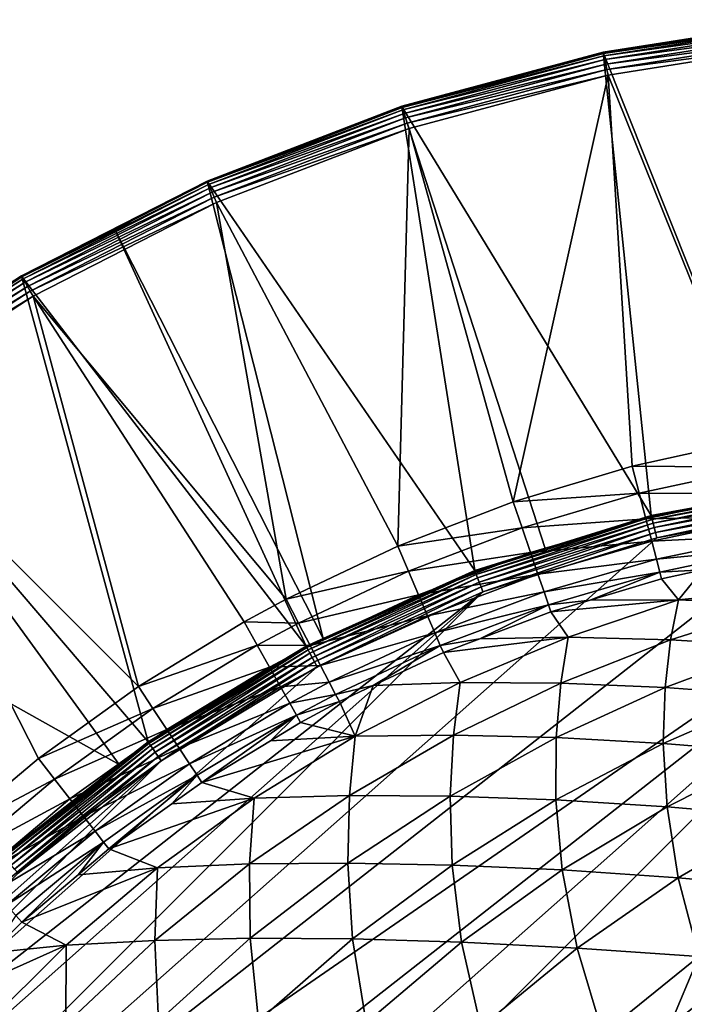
# Model space of a CAD drawing. Extents: x -924 to 924, y -425 to 424.
# Tile 8 of 52: x -712 to -571, y 212 to 422. Entities that reach past the tile are written whole.
import ezdxf

# ---------------------------------------------------------------- set-up
doc = ezdxf.new("R2010")
doc.units = 0
doc.linetypes.add('SOLIDLINE', pattern=[0])
doc.layers.add('BE3C_Starlet_I_Sil_8320CWVVK_1', color=252, linetype='SOLIDLINE')

msp = doc.modelspace()

# ---------------------------------------------------------------- linework, layer by layer
at = {"layer": 'BE3C_Starlet_I_Sil_8320CWVVK_1', "color": 252}
for points in [[(-588.163, 414.774, 570.384), (-544.298, 421.471, 571.6), (-544.324, 421.718, 570.384)], [(-588.163, 414.774, 570.384), (-544.324, 421.718, 570.384), (-566.234, 418.188, 569.143)], [(-588.111, 414.531, 571.6), (-544.298, 421.471, 571.6), (-588.163, 414.774, 570.384)], [(-588.111, 414.531, 571.6), (-544.242, 420.933, 572.718), (-544.298, 421.471, 571.6)], [(-587.999, 414.003, 572.718), (-544.242, 420.933, 572.718), (-588.111, 414.531, 571.6)], [(-587.999, 414.003, 572.718), (-544.158, 420.138, 573.669), (-544.242, 420.933, 572.718)], [(-587.833, 413.221, 573.669), (-544.158, 420.138, 573.669), (-587.999, 414.003, 572.718)], [(-587.833, 413.221, 573.669), (-544.053, 419.135, 574.393), (-544.158, 420.138, 573.669)], [(-587.623, 412.234, 574.393), (-544.053, 419.135, 574.393), (-587.833, 413.221, 573.669)], [(-587.623, 412.234, 574.393), (-543.932, 417.985, 574.846), (-544.053, 419.135, 574.393)], [(-566.234, 418.188, 569.143), (-588.151, 414.716, 569.143), (-588.163, 414.774, 570.384)], [(-566.234, 418.188, 569.143), (-550.864, 321.219, 4.14328), (-588.151, 414.716, 569.143)], [(-587.383, 411.103, 574.846), (-543.932, 417.985, 574.846), (-587.623, 412.234, 574.393)], [(-587.383, 411.103, 574.846), (-543.803, 416.76, 575), (-543.932, 417.985, 574.846)], [(-587.126, 409.898, 575), (-543.803, 416.76, 575), (-587.383, 411.103, 574.846)], [(-587.126, 409.898, 575), (-555.894, 332.473, 575), (-543.803, 416.76, 575)], [(-631.036, 403.287, 570.384), (-588.111, 414.531, 571.6), (-588.163, 414.774, 570.384)], [(-631.036, 403.287, 570.384), (-588.163, 414.774, 570.384), (-631.017, 403.23, 569.143)], [(-630.959, 403.05, 571.6), (-588.111, 414.531, 571.6), (-631.036, 403.287, 570.384)], [(-631.017, 403.23, 569.143), (-588.163, 414.774, 570.384), (-588.151, 414.716, 569.143)], [(-588.151, 414.716, 569.143), (-577.95, 316.256, 4.14328), (-631.017, 403.23, 569.143)], [(-630.959, 403.05, 571.6), (-587.999, 414.003, 572.718), (-588.111, 414.531, 571.6)], [(-630.792, 402.536, 572.718), (-587.999, 414.003, 572.718), (-630.959, 403.05, 571.6)], [(-630.792, 402.536, 572.718), (-587.833, 413.221, 573.669), (-587.999, 414.003, 572.718)], [(-630.545, 401.776, 573.669), (-587.833, 413.221, 573.669), (-630.792, 402.536, 572.718)], [(-630.545, 401.776, 573.669), (-587.623, 412.234, 574.393), (-587.833, 413.221, 573.669)], [(-588.151, 414.716, 569.143), (-550.864, 321.219, 4.14328), (-577.95, 316.256, 4.14328)], [(-630.233, 400.817, 574.393), (-587.623, 412.234, 574.393), (-630.545, 401.776, 573.669)], [(-630.233, 400.817, 574.393), (-587.383, 411.103, 574.846), (-587.623, 412.234, 574.393)], [(-629.876, 399.717, 574.846), (-587.383, 411.103, 574.846), (-630.233, 400.817, 574.393)], [(-629.876, 399.717, 574.846), (-587.126, 409.898, 575), (-587.383, 411.103, 574.846)], [(-629.495, 398.545, 575), (-587.126, 409.898, 575), (-629.876, 399.717, 574.846)], [(-629.495, 398.545, 575), (-607.306, 319.116, 575), (-587.126, 409.898, 575)], [(-607.306, 319.116, 575), (-581.966, 326.725, 575), (-587.126, 409.898, 575)], [(-587.126, 409.898, 575), (-581.966, 326.725, 575), (-555.894, 332.473, 575)], [(-672.473, 387.38, 570.384), (-630.959, 403.05, 571.6), (-631.036, 403.287, 570.384)], [(-672.473, 387.38, 570.384), (-631.036, 403.287, 570.384), (-672.449, 387.326, 569.143)], [(-672.372, 387.154, 571.6), (-630.959, 403.05, 571.6), (-672.473, 387.38, 570.384)], [(-672.449, 387.326, 569.143), (-631.036, 403.287, 570.384), (-631.017, 403.23, 569.143)], [(-631.017, 403.23, 569.143), (-615.502, 304.554, 4.14328), (-672.449, 387.326, 569.143)], [(-672.372, 387.154, 571.6), (-630.792, 402.536, 572.718), (-630.959, 403.05, 571.6)], [(-672.152, 386.66, 572.718), (-630.792, 402.536, 572.718), (-672.372, 387.154, 571.6)], [(-672.152, 386.66, 572.718), (-630.545, 401.776, 573.669), (-630.792, 402.536, 572.718)], [(-631.017, 403.23, 569.143), (-577.95, 316.256, 4.14328), (-600.483, 309.234, 4.14328)], [(-631.017, 403.23, 569.143), (-600.483, 309.234, 4.14328), (-615.502, 304.554, 4.14328)], [(-671.827, 385.93, 573.669), (-630.545, 401.776, 573.669), (-672.152, 386.66, 572.718)], [(-671.827, 385.93, 573.669), (-630.233, 400.817, 574.393), (-630.545, 401.776, 573.669)], [(-671.417, 385.008, 574.393), (-630.233, 400.817, 574.393), (-671.827, 385.93, 573.669)], [(-671.417, 385.008, 574.393), (-629.876, 399.717, 574.846), (-630.233, 400.817, 574.393)], [(-670.946, 383.952, 574.846), (-629.876, 399.717, 574.846), (-671.417, 385.008, 574.393)], [(-670.946, 383.952, 574.846), (-629.495, 398.545, 575), (-629.876, 399.717, 574.846)], [(-670.445, 382.826, 575), (-629.495, 398.545, 575), (-670.946, 383.952, 574.846)], [(-670.445, 382.826, 575), (-631.874, 309.668, 575), (-629.495, 398.545, 575)], [(-629.495, 398.545, 575), (-631.874, 309.668, 575), (-607.306, 319.116, 575)], [(-672.473, 387.38, 570.384), (-692.22, 377.253, 569.143), (-712.02, 367.23, 570.384)], [(-672.473, 387.38, 570.384), (-712.02, 367.23, 570.384), (-672.372, 387.154, 571.6)], [(-672.372, 387.154, 571.6), (-712.02, 367.23, 570.384), (-711.896, 367.015, 571.6)], [(-672.372, 387.154, 571.6), (-711.896, 367.015, 571.6), (-672.152, 386.66, 572.718)], [(-672.152, 386.66, 572.718), (-711.896, 367.015, 571.6), (-711.626, 366.547, 572.718)], [(-672.152, 386.66, 572.718), (-711.626, 366.547, 572.718), (-671.827, 385.93, 573.669)], [(-671.827, 385.93, 573.669), (-711.626, 366.547, 572.718), (-711.226, 365.855, 573.669)], [(-671.827, 385.93, 573.669), (-711.226, 365.855, 573.669), (-671.417, 385.008, 574.393)], [(-672.449, 387.326, 569.143), (-692.22, 377.253, 569.143), (-672.473, 387.38, 570.384)], [(-672.449, 387.326, 569.143), (-647.786, 290.024, 4.14328), (-692.22, 377.253, 569.143)], [(-672.449, 387.326, 569.143), (-615.502, 304.554, 4.14328), (-647.786, 290.024, 4.14328)], [(-671.417, 385.008, 574.393), (-711.226, 365.855, 573.669), (-710.722, 364.981, 574.393)], [(-671.417, 385.008, 574.393), (-710.722, 364.981, 574.393), (-670.946, 383.952, 574.846)], [(-670.946, 383.952, 574.846), (-710.722, 364.981, 574.393), (-710.144, 363.98, 574.846)], [(-670.946, 383.952, 574.846), (-710.144, 363.98, 574.846), (-670.445, 382.826, 575)], [(-670.445, 382.826, 575), (-710.144, 363.98, 574.846), (-709.528, 362.913, 575)], [(-709.528, 362.913, 575), (-655.666, 298.385, 575), (-670.445, 382.826, 575)], [(-670.445, 382.826, 575), (-655.666, 298.385, 575), (-631.874, 309.668, 575)], [(-692.22, 377.253, 569.143), (-711.991, 367.179, 569.143), (-712.02, 367.23, 570.384)], [(-692.22, 377.253, 569.143), (-651.37, 288.411, 4.14328), (-711.991, 367.179, 569.143)], [(-692.22, 377.253, 569.143), (-647.786, 290.024, 4.14328), (-651.37, 288.411, 4.14328)], [(-749.245, 343.056, 570.384), (-711.896, 367.015, 571.6), (-712.02, 367.23, 570.384)], [(-749.245, 343.056, 570.384), (-712.02, 367.23, 570.384), (-749.21, 343.008, 569.143)], [(-749.099, 342.855, 571.6), (-711.896, 367.015, 571.6), (-749.245, 343.056, 570.384)], [(-749.21, 343.008, 569.143), (-712.02, 367.23, 570.384), (-711.991, 367.179, 569.143)], [(-711.991, 367.179, 569.143), (-685.03, 268.063, 4.14328), (-749.21, 343.008, 569.143)], [(-749.099, 342.855, 571.6), (-711.626, 366.547, 572.718), (-711.896, 367.015, 571.6)], [(-711.991, 367.179, 569.143), (-651.37, 288.411, 4.14328), (-685.03, 268.063, 4.14328)], [(-748.781, 342.418, 572.718), (-711.626, 366.547, 572.718), (-749.099, 342.855, 571.6)], [(-748.781, 342.418, 572.718), (-711.226, 365.855, 573.669), (-711.626, 366.547, 572.718)], [(-748.311, 341.771, 573.669), (-711.226, 365.855, 573.669), (-748.781, 342.418, 572.718)], [(-748.311, 341.771, 573.669), (-710.722, 364.981, 574.393), (-711.226, 365.855, 573.669)], [(-747.718, 340.955, 574.393), (-710.722, 364.981, 574.393), (-748.311, 341.771, 573.669)], [(-747.718, 340.955, 574.393), (-710.144, 363.98, 574.846), (-710.722, 364.981, 574.393)], [(-747.039, 340.02, 574.846), (-710.144, 363.98, 574.846), (-747.718, 340.955, 574.393)], [(-747.039, 340.02, 574.846), (-709.528, 362.913, 575), (-710.144, 363.98, 574.846)], [(-746.315, 339.023, 575), (-709.528, 362.913, 575), (-747.039, 340.02, 574.846)], [(-746.315, 339.023, 575), (-687.116, 279.813, 575), (-709.528, 362.913, 575)], [(-687.116, 279.813, 575), (-664.564, 293.578, 575), (-709.528, 362.913, 575)], [(-709.528, 362.913, 575), (-664.564, 293.578, 575), (-655.666, 298.385, 575)], [(-749.21, 343.008, 569.143), (-691.219, 263.214, 4.14328), (-783.699, 315.08, 569.143)], [(-749.21, 343.008, 569.143), (-685.03, 268.063, 4.14328), (-691.219, 263.214, 4.14328)], [(-728.311, 247.751, 575), (-708.37, 264.52, 575), (-746.315, 339.023, 575)], [(-746.315, 339.023, 575), (-708.37, 264.52, 575), (-687.116, 279.813, 575)], [(-581.966, 326.725, 575), (-554.807, 326.517, 574.256), (-555.894, 332.473, 575)], [(-607.306, 319.116, 575), (-580.472, 320.971, 574.283), (-581.966, 326.725, 575)], [(-581.966, 326.725, 575), (-580.472, 320.971, 574.283), (-554.807, 326.517, 574.256)], [(-580.472, 320.971, 574.283), (-553.786, 320.916, 572.068), (-554.807, 326.517, 574.256)], [(-550.864, 321.219, 4.14328), (-539.221, 323.017, 3.02856), (-577.871, 315.934, 3.02856)], [(-577.732, 315.371, 2.02046), (-577.871, 315.934, 3.02856), (-539.221, 323.017, 3.02856)], [(-577.732, 315.371, 2.02046), (-539.221, 323.017, 3.02856), (-539.151, 322.442, 2.02046)], [(-500, 320.795), (820.794, -420), (-820.794, -420)], [(-500, 320.795), (-820.794, -420), (-820.794, 0)], [(-820.794, 0), (-818.456, 38.6675), (-500, 320.795)], [(-500, 320.795), (-818.456, 38.6675), (-811.473, 76.7712)], [(-500, 320.795), (-811.473, 76.7712), (-799.948, 113.755)], [(-799.948, 113.755), (-538.667, 318.456), (-500, 320.795)], [(-607.306, 319.116, 575), (-605.414, 313.583, 574.306), (-580.472, 320.971, 574.283)], [(-605.414, 313.583, 574.306), (-579.065, 315.547, 572.173), (-580.472, 320.971, 574.283)], [(-580.472, 320.971, 574.283), (-579.065, 315.547, 572.173), (-553.786, 320.916, 572.068)], [(-579.065, 315.547, 572.173), (-552.889, 316.003, 568.566), (-553.786, 320.916, 572.068)], [(-577.871, 315.934, 3.02856), (-577.95, 316.256, 4.14328), (-550.864, 321.219, 4.14328)], [(-577.541, 314.598, 1.17354), (-577.732, 315.371, 2.02046), (-539.151, 322.442, 2.02046)], [(-577.541, 314.598, 1.17354), (-539.151, 322.442, 2.02046), (-539.055, 321.651, 1.17354)], [(-577.309, 313.655, 0.53358), (-577.541, 314.598, 1.17354), (-539.055, 321.651, 1.17354)], [(-577.309, 313.655, 0.53358), (-539.055, 321.651, 1.17354), (-538.938, 320.687, 0.53358)], [(-577.048, 312.594, 0.13524), (-577.309, 313.655, 0.53358), (-538.938, 320.687, 0.53358)], [(-577.048, 312.594, 0.13524), (-538.938, 320.687, 0.53358), (-538.807, 319.602, 0.13524)], [(-799.948, 113.755), (-576.771, 311.473), (-538.667, 318.456)], [(-631.874, 309.668, 575), (-605.414, 313.583, 574.306), (-607.306, 319.116, 575)], [(-576.771, 311.473), (-577.048, 312.594, 0.13524), (-538.807, 319.602, 0.13524)], [(-576.771, 311.473), (-538.807, 319.602, 0.13524), (-538.667, 318.456)], [(-783.699, 315.08, 569.143), (-691.219, 263.214, 4.14328), (-715.993, 243.805, 4.14328)], [(-615.385, 304.244, 3.02856), (-600.483, 309.234, 4.14328), (-577.871, 315.934, 3.02856)], [(-615.179, 303.702, 2.02046), (-615.385, 304.244, 3.02856), (-577.871, 315.934, 3.02856)], [(-615.179, 303.702, 2.02046), (-577.871, 315.934, 3.02856), (-577.732, 315.371, 2.02046)], [(-614.897, 302.957, 1.17354), (-615.179, 303.702, 2.02046), (-577.732, 315.371, 2.02046)], [(-614.897, 302.957, 1.17354), (-577.732, 315.371, 2.02046), (-577.541, 314.598, 1.17354)], [(-614.552, 302.05, 0.53358), (-614.897, 302.957, 1.17354), (-577.541, 314.598, 1.17354)], [(-614.552, 302.05, 0.53358), (-577.541, 314.598, 1.17354), (-577.309, 313.655, 0.53358)], [(-605.414, 313.583, 574.306), (-603.627, 308.356, 572.264), (-579.065, 315.547, 572.173)], [(-603.627, 308.356, 572.264), (-577.823, 310.764, 568.791), (-579.065, 315.547, 572.173)], [(-577.871, 315.934, 3.02856), (-600.483, 309.234, 4.14328), (-577.95, 316.256, 4.14328)], [(-579.065, 315.547, 572.173), (-577.823, 310.764, 568.791), (-552.889, 316.003, 568.566)], [(-577.823, 310.764, 568.791), (-552.172, 312.07, 563.959), (-552.889, 316.003, 568.566)], [(-631.874, 309.668, 575), (-629.603, 304.369, 574.326), (-605.414, 313.583, 574.306)], [(-629.603, 304.369, 574.326), (-603.627, 308.356, 572.264), (-605.414, 313.583, 574.306)], [(-614.165, 301.028, 0.13524), (-614.552, 302.05, 0.53358), (-577.309, 313.655, 0.53358)], [(-614.165, 301.028, 0.13524), (-577.309, 313.655, 0.53358), (-577.048, 312.594, 0.13524)], [(-613.755, 299.948), (-614.165, 301.028, 0.13524), (-577.048, 312.594, 0.13524)], [(-613.755, 299.948), (-577.048, 312.594, 0.13524), (-576.771, 311.473)], [(-613.755, 299.948), (-576.771, 311.473), (-799.948, 113.755)], [(-603.627, 308.356, 572.264), (-602.044, 303.726, 568.986), (-577.823, 310.764, 568.791)], [(-602.044, 303.726, 568.986), (-576.819, 306.897, 564.33), (-577.823, 310.764, 568.791)], [(-577.823, 310.764, 568.791), (-576.819, 306.897, 564.33), (-552.172, 312.07, 563.959)], [(-576.819, 306.897, 564.33), (-551.676, 309.352, 558.521), (-552.172, 312.07, 563.959)], [(-655.666, 298.385, 575), (-629.603, 304.369, 574.326), (-631.874, 309.668, 575)], [(-629.603, 304.369, 574.326), (-627.454, 299.355, 572.341), (-603.627, 308.356, 572.264)], [(-627.454, 299.355, 572.341), (-602.044, 303.726, 568.986), (-603.627, 308.356, 572.264)], [(-615.385, 304.244, 3.02856), (-615.502, 304.554, 4.14328), (-600.483, 309.234, 4.14328)], [(-576.819, 306.897, 564.33), (-576.111, 304.167, 559.048), (-551.676, 309.352, 558.521)], [(-576.111, 304.167, 559.048), (-566.921, 304.646, 553.003), (-551.676, 309.352, 558.521)], [(-602.044, 303.726, 568.986), (-600.753, 299.951, 564.654), (-576.819, 306.897, 564.33)], [(-600.753, 299.951, 564.654), (-576.111, 304.167, 559.048), (-576.819, 306.897, 564.33)], [(-655.666, 298.385, 575), (-653.032, 293.335, 574.342), (-629.603, 304.369, 574.326)], [(-653.032, 293.335, 574.342), (-627.454, 299.355, 572.341), (-629.603, 304.369, 574.326)], [(-651.216, 288.118, 3.02856), (-647.786, 290.024, 4.14328), (-615.385, 304.244, 3.02856)], [(-650.947, 287.605, 2.02046), (-651.216, 288.118, 3.02856), (-615.385, 304.244, 3.02856)], [(-650.947, 287.605, 2.02046), (-615.385, 304.244, 3.02856), (-615.179, 303.702, 2.02046)], [(-647.786, 290.024, 4.14328), (-615.502, 304.554, 4.14328), (-615.385, 304.244, 3.02856)], [(-600.753, 299.951, 564.654), (-599.826, 297.239, 559.509), (-576.111, 304.167, 559.048)], [(-599.826, 297.239, 559.509), (-590.957, 298.219, 553.628), (-576.111, 304.167, 559.048)], [(-590.957, 298.219, 553.628), (-575.738, 302.732, 553.247), (-576.111, 304.167, 559.048)], [(-576.111, 304.167, 559.048), (-575.738, 302.732, 553.247), (-566.921, 304.646, 553.003)], [(-575.738, 302.732, 553.247), (-572.11, 298.249, 516.765), (-566.921, 304.646, 553.003)], [(-566.921, 304.646, 553.003), (-572.11, 298.249, 516.765), (-525.859, 302.955, 475.346)], [(-650.576, 286.899, 1.17354), (-650.947, 287.605, 2.02046), (-615.179, 303.702, 2.02046)], [(-650.576, 286.899, 1.17354), (-615.179, 303.702, 2.02046), (-614.897, 302.957, 1.17354)], [(-650.125, 286.039, 0.53358), (-650.576, 286.899, 1.17354), (-614.897, 302.957, 1.17354)], [(-650.125, 286.039, 0.53358), (-614.897, 302.957, 1.17354), (-614.552, 302.05, 0.53358)], [(-649.617, 285.072, 0.13524), (-650.125, 286.039, 0.53358), (-614.552, 302.05, 0.53358)], [(-649.617, 285.072, 0.13524), (-614.552, 302.05, 0.53358), (-614.165, 301.028, 0.13524)], [(-627.454, 299.355, 572.341), (-625.544, 294.898, 569.151), (-602.044, 303.726, 568.986)], [(-625.544, 294.898, 569.151), (-600.753, 299.951, 564.654), (-602.044, 303.726, 568.986)], [(-575.738, 302.732, 553.247), (-590.957, 298.219, 553.628), (-572.11, 298.249, 516.765)], [(-572.11, 298.249, 516.765), (-549.997, 297.259, 474.781), (-525.859, 302.955, 475.346)], [(-799.948, 113.755), (-784.049, 149.081), (-613.755, 299.948)], [(-613.755, 299.948), (-784.049, 149.081), (-764.009, 182.232)], [(-613.755, 299.948), (-764.009, 182.232), (-649.081, 284.049)], [(-649.081, 284.049), (-649.617, 285.072, 0.13524), (-614.165, 301.028, 0.13524)], [(-649.081, 284.049), (-614.165, 301.028, 0.13524), (-613.755, 299.948)], [(-625.544, 294.898, 569.151), (-623.974, 291.236, 564.929), (-600.753, 299.951, 564.654)], [(-623.974, 291.236, 564.929), (-599.826, 297.239, 559.509), (-600.753, 299.951, 564.654)], [(-664.564, 293.578, 575), (-653.032, 293.335, 574.342), (-655.666, 298.385, 575)], [(-653.032, 293.335, 574.342), (-650.536, 288.55, 572.404), (-627.454, 299.355, 572.341)], [(-650.536, 288.55, 572.404), (-625.544, 294.898, 569.151), (-627.454, 299.355, 572.341)], [(-599.826, 297.239, 559.509), (-599.314, 295.741, 553.837), (-590.957, 298.219, 553.628)], [(-572.11, 298.249, 516.765), (-590.957, 298.219, 553.628), (-599.314, 295.741, 553.837)], [(-572.11, 298.249, 516.765), (-599.314, 295.741, 553.837), (-595.631, 290.362, 516.404)], [(-595.631, 290.362, 516.404), (-573.82, 289.788, 474.182), (-572.11, 298.249, 516.765)], [(-572.11, 298.249, 516.765), (-573.82, 289.788, 474.182), (-549.997, 297.259, 474.781)], [(-623.974, 291.236, 564.929), (-622.831, 288.569, 559.902), (-599.826, 297.239, 559.509)], [(-622.831, 288.569, 559.902), (-614.387, 290.004, 554.169), (-599.826, 297.239, 559.509)], [(-614.387, 290.004, 554.169), (-599.314, 295.741, 553.837), (-599.826, 297.239, 559.509)], [(-595.631, 290.362, 516.404), (-599.314, 295.741, 553.837), (-614.387, 290.004, 554.169)], [(-573.82, 289.788, 474.182), (-551.353, 288.408, 432.259), (-549.997, 297.259, 474.781)], [(-687.116, 279.813, 575), (-661.795, 288.626, 574.348), (-664.564, 293.578, 575)], [(-664.564, 293.578, 575), (-661.795, 288.626, 574.348), (-653.032, 293.335, 574.342)], [(-661.795, 288.626, 574.348), (-650.536, 288.55, 572.404), (-653.032, 293.335, 574.342)], [(-650.536, 288.55, 572.404), (-648.31, 284.282, 569.288), (-625.544, 294.898, 569.151)], [(-648.31, 284.282, 569.288), (-623.974, 291.236, 564.929), (-625.544, 294.898, 569.151)], [(-648.31, 284.282, 569.288), (-646.472, 280.757, 565.156), (-623.974, 291.236, 564.929)], [(-646.472, 280.757, 565.156), (-622.831, 288.569, 559.902), (-623.974, 291.236, 564.929)], [(-651.216, 288.118, 3.02856), (-651.37, 288.411, 4.14328), (-647.786, 290.024, 4.14328)], [(-622.831, 288.569, 559.902), (-622.175, 287.039, 554.341), (-614.387, 290.004, 554.169)], [(-595.631, 290.362, 516.404), (-622.175, 287.039, 554.341), (-618.607, 280.7, 516.023)], [(-595.631, 290.362, 516.404), (-614.387, 290.004, 554.169), (-622.175, 287.039, 554.341)], [(-618.607, 280.7, 516.023), (-597.212, 280.529, 473.556), (-595.631, 290.362, 516.404)], [(-595.631, 290.362, 516.404), (-597.212, 280.529, 473.556), (-573.82, 289.788, 474.182)], [(-597.212, 280.529, 473.556), (-574.997, 279.596, 431.448), (-573.82, 289.788, 474.182)], [(-573.82, 289.788, 474.182), (-574.997, 279.596, 431.448), (-551.353, 288.408, 432.259)], [(-687.116, 279.813, 575), (-684.006, 275.128, 574.359), (-661.795, 288.626, 574.348)], [(-684.842, 267.79, 3.02856), (-685.03, 268.063, 4.14328), (-651.37, 288.411, 4.14328)], [(-684.842, 267.79, 3.02856), (-651.37, 288.411, 4.14328), (-651.216, 288.118, 3.02856)], [(-684.513, 267.313, 2.02046), (-684.842, 267.79, 3.02856), (-651.216, 288.118, 3.02856)], [(-684.513, 267.313, 2.02046), (-651.216, 288.118, 3.02856), (-650.947, 287.605, 2.02046)], [(-684.06, 266.657, 1.17354), (-684.513, 267.313, 2.02046), (-650.947, 287.605, 2.02046)], [(-684.06, 266.657, 1.17354), (-650.947, 287.605, 2.02046), (-650.576, 286.899, 1.17354)], [(-684.006, 275.128, 574.359), (-659.17, 283.933, 572.425), (-661.795, 288.626, 574.348)], [(-661.795, 288.626, 574.348), (-659.17, 283.933, 572.425), (-650.536, 288.55, 572.404)], [(-659.17, 283.933, 572.425), (-648.31, 284.282, 569.288), (-650.536, 288.55, 572.404)], [(-646.472, 280.757, 565.156), (-645.117, 278.159, 560.227), (-622.831, 288.569, 559.902)], [(-645.117, 278.159, 560.227), (-637.107, 280.016, 554.624), (-622.831, 288.569, 559.902)], [(-637.107, 280.016, 554.624), (-622.175, 287.039, 554.341), (-622.831, 288.569, 559.902)], [(-618.607, 280.7, 516.023), (-622.175, 287.039, 554.341), (-637.107, 280.016, 554.624)], [(-574.997, 279.596, 431.448), (-551.985, 277.901, 389.739), (-551.353, 288.408, 432.259)], [(-683.509, 265.858, 0.53358), (-684.06, 266.657, 1.17354), (-650.576, 286.899, 1.17354)], [(-683.509, 265.858, 0.53358), (-650.576, 286.899, 1.17354), (-650.125, 286.039, 0.53358)], [(-682.888, 264.959, 0.13524), (-683.509, 265.858, 0.53358), (-650.125, 286.039, 0.53358)], [(-682.888, 264.959, 0.13524), (-650.125, 286.039, 0.53358), (-649.617, 285.072, 0.13524)], [(-682.232, 264.009), (-682.888, 264.959, 0.13524), (-649.617, 285.072, 0.13524)], [(-682.232, 264.009), (-649.617, 285.072, 0.13524), (-649.081, 284.049)], [(-649.081, 284.049), (-764.009, 182.232), (-682.232, 264.009)], [(-684.006, 275.128, 574.359), (-681.056, 270.684, 572.471), (-659.17, 283.933, 572.425)], [(-681.056, 270.684, 572.471), (-656.827, 279.743, 569.332), (-659.17, 283.933, 572.425)], [(-659.17, 283.933, 572.425), (-656.827, 279.743, 569.332), (-648.31, 284.282, 569.288)], [(-656.827, 279.743, 569.332), (-646.472, 280.757, 565.156), (-648.31, 284.282, 569.288)], [(-656.827, 279.743, 569.332), (-654.888, 276.275, 565.231), (-646.472, 280.757, 565.156)], [(-654.888, 276.275, 565.231), (-645.117, 278.159, 560.227), (-646.472, 280.757, 565.156)], [(-708.37, 264.52, 575), (-684.006, 275.128, 574.359), (-687.116, 279.813, 575)], [(-681.056, 270.684, 572.471), (-678.416, 266.707, 569.431), (-656.827, 279.743, 569.332)], [(-678.416, 266.707, 569.431), (-654.888, 276.275, 565.231), (-656.827, 279.743, 569.332)], [(-645.117, 278.159, 560.227), (-644.316, 276.625, 554.761), (-637.107, 280.016, 554.624)], [(-640.927, 269.271, 515.626), (-637.107, 280.016, 554.624), (-644.316, 276.625, 554.761)], [(-618.607, 280.7, 516.023), (-637.107, 280.016, 554.624), (-640.927, 269.271, 515.626)], [(-640.927, 269.271, 515.626), (-620.052, 269.477, 472.912), (-618.607, 280.7, 516.023)], [(-618.607, 280.7, 516.023), (-620.052, 269.477, 472.912), (-597.212, 280.529, 473.556)], [(-620.052, 269.477, 472.912), (-598.188, 268.965, 430.616), (-597.212, 280.529, 473.556)], [(-597.212, 280.529, 473.556), (-598.188, 268.965, 430.616), (-574.997, 279.596, 431.448)], [(-598.188, 268.965, 430.616), (-575.361, 267.737, 388.786), (-574.997, 279.596, 431.448)], [(-574.997, 279.596, 431.448), (-575.361, 267.737, 388.786), (-551.985, 277.901, 389.739)], [(-654.888, 276.275, 565.231), (-653.453, 273.71, 560.335), (-645.117, 278.159, 560.227)], [(-653.453, 273.71, 560.335), (-644.316, 276.625, 554.761), (-645.117, 278.159, 560.227)], [(-653.453, 273.71, 560.335), (-652.598, 272.181, 554.9), (-644.316, 276.625, 554.761)], [(-640.927, 269.271, 515.626), (-644.316, 276.625, 554.761), (-652.598, 272.181, 554.9)], [(-575.361, 267.737, 388.786), (-551.597, 265.794, 347.472), (-551.985, 277.901, 389.739)], [(-708.37, 264.52, 575), (-704.939, 260.113, 574.368), (-684.006, 275.128, 574.359)], [(-704.939, 260.113, 574.368), (-681.056, 270.684, 572.471), (-684.006, 275.128, 574.359)], [(-678.416, 266.707, 569.431), (-676.222, 263.402, 565.395), (-654.888, 276.275, 565.231)], [(-676.222, 263.402, 565.395), (-653.453, 273.71, 560.335), (-654.888, 276.275, 565.231)], [(-676.222, 263.402, 565.395), (-674.586, 260.937, 560.57), (-653.453, 273.71, 560.335)], [(-674.586, 260.937, 560.57), (-673.592, 259.44, 555.204), (-653.453, 273.71, 560.335)], [(-653.453, 273.71, 560.335), (-673.592, 259.44, 555.204), (-659.016, 268.287, 554.993)], [(-659.016, 268.287, 554.993), (-652.598, 272.181, 554.9), (-653.453, 273.71, 560.335)], [(-704.939, 260.113, 574.368), (-701.681, 255.928, 572.504), (-681.056, 270.684, 572.471)], [(-701.681, 255.928, 572.504), (-678.416, 266.707, 569.431), (-681.056, 270.684, 572.471)], [(-652.598, 272.181, 554.9), (-659.016, 268.287, 554.993), (-640.927, 269.271, 515.626)], [(-640.927, 269.271, 515.626), (-659.016, 268.287, 554.993), (-673.592, 259.44, 555.204)], [(-640.927, 269.271, 515.626), (-673.592, 259.44, 555.204), (-662.461, 256.101, 515.219)], [(-662.461, 256.101, 515.219), (-642.196, 256.641, 472.257), (-640.927, 269.271, 515.626)], [(-640.927, 269.271, 515.626), (-642.196, 256.641, 472.257), (-620.052, 269.477, 472.912)], [(-642.196, 256.641, 472.257), (-620.771, 256.511, 429.774), (-620.052, 269.477, 472.912)], [(-620.052, 269.477, 472.912), (-620.771, 256.511, 429.774), (-598.188, 268.965, 430.616)], [(-620.771, 256.511, 429.774), (-598.217, 255.712, 387.824), (-598.188, 268.965, 430.616)], [(-598.188, 268.965, 430.616), (-598.217, 255.712, 387.824), (-575.361, 267.737, 388.786)], [(-691.219, 263.214, 4.14328), (-684.842, 267.79, 3.02856), (-715.773, 243.557, 3.02856)], [(-715.389, 243.124, 2.02046), (-715.773, 243.557, 3.02856), (-684.842, 267.79, 3.02856)], [(-715.389, 243.124, 2.02046), (-684.842, 267.79, 3.02856), (-684.513, 267.313, 2.02046)], [(-714.86, 242.527, 1.17354), (-715.389, 243.124, 2.02046), (-684.513, 267.313, 2.02046)], [(-714.86, 242.527, 1.17354), (-684.513, 267.313, 2.02046), (-684.06, 266.657, 1.17354)], [(-714.216, 241.8, 0.53358), (-714.86, 242.527, 1.17354), (-684.06, 266.657, 1.17354)], [(-714.216, 241.8, 0.53358), (-684.06, 266.657, 1.17354), (-683.509, 265.858, 0.53358)], [(-701.681, 255.928, 572.504), (-698.762, 252.177, 569.503), (-678.416, 266.707, 569.431)], [(-698.762, 252.177, 569.503), (-676.222, 263.402, 565.395), (-678.416, 266.707, 569.431)], [(-691.219, 263.214, 4.14328), (-685.03, 268.063, 4.14328), (-684.842, 267.79, 3.02856)], [(-598.217, 255.712, 387.824), (-574.563, 254.245, 346.461), (-575.361, 267.737, 388.786)], [(-575.361, 267.737, 388.786), (-574.563, 254.245, 346.461), (-551.597, 265.794, 347.472)], [(-740.118, 212.726), (-682.232, 264.009), (-764.009, 182.232)], [(-712.726, 240.118), (-682.232, 264.009), (-740.118, 212.726)], [(-728.311, 247.751, 575), (-704.939, 260.113, 574.368), (-708.37, 264.52, 575)], [(-713.492, 240.983, 0.13524), (-714.216, 241.8, 0.53358), (-683.509, 265.858, 0.53358)], [(-713.492, 240.983, 0.13524), (-683.509, 265.858, 0.53358), (-682.888, 264.959, 0.13524)], [(-712.726, 240.118), (-713.492, 240.983, 0.13524), (-682.888, 264.959, 0.13524)], [(-712.726, 240.118), (-682.888, 264.959, 0.13524), (-682.232, 264.009)], [(-549.838, 252.11, 305.74), (-551.597, 265.794, 347.472), (-574.563, 254.245, 346.461)], [(-715.773, 243.557, 3.02856), (-715.993, 243.805, 4.14328), (-691.219, 263.214, 4.14328)], [(-698.762, 252.177, 569.503), (-696.328, 249.051, 565.515), (-676.222, 263.402, 565.395)], [(-696.328, 249.051, 565.515), (-674.586, 260.937, 560.57), (-676.222, 263.402, 565.395)], [(-728.311, 247.751, 575), (-724.575, 243.635, 574.374), (-704.939, 260.113, 574.368)], [(-724.575, 243.635, 574.374), (-701.681, 255.928, 572.504), (-704.939, 260.113, 574.368)], [(-696.328, 249.051, 565.515), (-694.504, 246.707, 560.743), (-674.586, 260.937, 560.57)], [(-694.504, 246.707, 560.743), (-693.38, 245.263, 555.428), (-674.586, 260.937, 560.57)], [(-693.38, 245.263, 555.428), (-680.006, 254.845, 555.276), (-674.586, 260.937, 560.57)], [(-674.586, 260.937, 560.57), (-680.006, 254.845, 555.276), (-673.592, 259.44, 555.204)], [(-662.461, 256.101, 515.219), (-673.592, 259.44, 555.204), (-680.006, 254.845, 555.276)], [(-724.575, 243.635, 574.374), (-721.025, 239.725, 572.528), (-701.681, 255.928, 572.504)], [(-721.025, 239.725, 572.528), (-698.762, 252.177, 569.503), (-701.681, 255.928, 572.504)], [(-662.461, 256.101, 515.219), (-693.38, 245.263, 555.428), (-683.038, 241.256, 514.808)], [(-662.461, 256.101, 515.219), (-680.006, 254.845, 555.276), (-693.38, 245.263, 555.428)], [(-683.038, 241.256, 514.808), (-663.457, 242.071, 471.602), (-662.461, 256.101, 515.219)], [(-662.461, 256.101, 515.219), (-663.457, 242.071, 471.602), (-642.196, 256.641, 472.257)], [(-663.457, 242.071, 471.602), (-642.549, 242.265, 428.934), (-642.196, 256.641, 472.257)], [(-642.196, 256.641, 472.257), (-642.549, 242.265, 428.934), (-620.771, 256.511, 429.774)], [(-642.549, 242.265, 428.934), (-620.345, 241.841, 386.866), (-620.771, 256.511, 429.774)], [(-620.771, 256.511, 429.774), (-620.345, 241.841, 386.866), (-598.217, 255.712, 387.824)], [(-620.345, 241.841, 386.866), (-596.879, 240.797, 345.456), (-598.217, 255.712, 387.824)], [(-598.217, 255.712, 387.824), (-596.879, 240.797, 345.456), (-574.563, 254.245, 346.461)], [(-572.183, 239.135, 304.766), (-574.563, 254.245, 346.461), (-596.879, 240.797, 345.456)], [(-549.838, 252.11, 305.74), (-574.563, 254.245, 346.461), (-572.183, 239.135, 304.766)], [(-721.025, 239.725, 572.528), (-717.841, 236.217, 569.553), (-698.762, 252.177, 569.503)], [(-717.841, 236.217, 569.553), (-696.328, 249.051, 565.515), (-698.762, 252.177, 569.503)], [(-572.183, 239.135, 304.766), (-546.289, 236.856, 264.855), (-549.838, 252.11, 305.74)], [(-717.841, 236.217, 569.553), (-715.18, 233.287, 565.6), (-696.328, 249.051, 565.515)], [(-715.18, 233.287, 565.6), (-694.504, 246.707, 560.743), (-696.328, 249.051, 565.515)], [(-715.18, 233.287, 565.6), (-713.177, 231.081, 560.865), (-694.504, 246.707, 560.743)], [(-713.177, 231.081, 560.865), (-711.932, 229.709, 555.586), (-694.504, 246.707, 560.743)], [(-711.932, 229.709, 555.586), (-699.919, 239.781, 555.484), (-694.504, 246.707, 560.743)], [(-694.504, 246.707, 560.743), (-699.919, 239.781, 555.484), (-693.38, 245.263, 555.428)], [(-683.038, 241.256, 514.808), (-693.38, 245.263, 555.428), (-699.919, 239.781, 555.484)], [(-683.038, 241.256, 514.808), (-711.932, 229.709, 555.586), (-702.474, 224.813, 514.401)], [(-683.038, 241.256, 514.808), (-699.919, 239.781, 555.484), (-711.932, 229.709, 555.586)], [(-702.474, 224.813, 514.401), (-683.638, 225.825, 470.956), (-683.038, 241.256, 514.808)], [(-683.038, 241.256, 514.808), (-683.638, 225.825, 470.956), (-663.457, 242.071, 471.602)], [(-683.638, 225.825, 470.956), (-663.31, 226.27, 428.108), (-663.457, 242.071, 471.602)], [(-663.457, 242.071, 471.602), (-663.31, 226.27, 428.108), (-642.549, 242.265, 428.934)], [(-663.31, 226.27, 428.108), (-641.524, 226.146, 385.924), (-642.549, 242.265, 428.934)], [(-642.549, 242.265, 428.934), (-641.524, 226.146, 385.924), (-620.345, 241.841, 386.866)], [(-641.524, 226.146, 385.924), (-618.318, 225.455, 344.47), (-620.345, 241.841, 386.866)], [(-620.345, 241.841, 386.866), (-618.318, 225.455, 344.47), (-596.879, 240.797, 345.456)], [(-593.725, 224.197, 303.811), (-596.879, 240.797, 345.456), (-618.318, 225.455, 344.47)], [(-572.183, 239.135, 304.766), (-596.879, 240.797, 345.456), (-593.725, 224.197, 303.811)], [(-593.725, 224.197, 303.811), (-567.782, 222.374, 264.014), (-572.183, 239.135, 304.766)], [(-572.183, 239.135, 304.766), (-567.782, 222.374, 264.014), (-546.289, 236.856, 264.855)], [(-713.177, 231.081, 560.865), (-718.595, 223.191, 555.625), (-711.932, 229.709, 555.586)], [(-702.474, 224.813, 514.401), (-711.932, 229.709, 555.586), (-718.595, 223.191, 555.625)], [(-683.638, 225.825, 470.956), (-682.825, 208.595, 427.306), (-663.31, 226.27, 428.108)], [(-682.825, 208.595, 427.306), (-661.507, 208.69, 385.012), (-663.31, 226.27, 428.108)], [(-663.31, 226.27, 428.108), (-661.507, 208.69, 385.012), (-641.524, 226.146, 385.924)], [(-702.474, 224.813, 514.401), (-729.213, 212.802, 555.688), (-720.583, 206.862, 514.002)], [(-702.474, 224.813, 514.401), (-718.595, 223.191, 555.625), (-729.213, 212.802, 555.688)], [(-720.583, 206.862, 514.002), (-702.53, 207.986, 470.327), (-702.474, 224.813, 514.401)], [(-702.474, 224.813, 514.401), (-702.53, 207.986, 470.327), (-683.638, 225.825, 470.956)], [(-702.53, 207.986, 470.327), (-682.825, 208.595, 427.306), (-683.638, 225.825, 470.956)], [(-661.507, 208.69, 385.012), (-638.614, 208.27, 343.515), (-641.524, 226.146, 385.924)], [(-641.524, 226.146, 385.924), (-638.614, 208.27, 343.515), (-618.318, 225.455, 344.47)], [(-614.185, 207.336, 302.887), (-618.318, 225.455, 344.47), (-638.614, 208.27, 343.515)], [(-593.725, 224.197, 303.811), (-618.318, 225.455, 344.47), (-614.185, 207.336, 302.887)], [(-614.185, 207.336, 302.887), (-588.257, 205.89, 263.2), (-593.725, 224.197, 303.811)], [(-593.725, 224.197, 303.811), (-588.257, 205.89, 263.2), (-567.782, 222.374, 264.014)], [(-588.257, 205.89, 263.2), (-574.089, 207.351, 247.107), (-567.782, 222.374, 264.014)], [(-567.782, 222.374, 264.014), (-574.089, 207.351, 247.107), (-559.557, 219.226, 247.549)], [(-569.676, 201.056, 233.203), (-559.557, 219.226, 247.549), (-574.089, 207.351, 247.107)]]:
    msp.add_3dface(points, dxfattribs=at)

doc.saveas('drawing.dxf')
